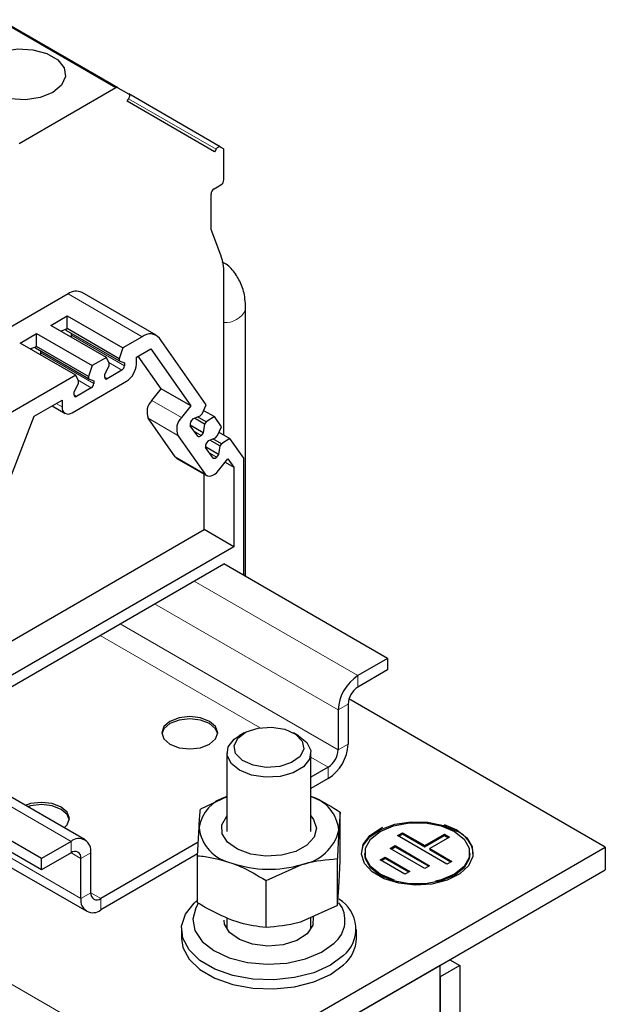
# Model space of a CAD drawing. Header units: millimetres. Extents: x 5 to 418, y 2 to 292.
# Tile 26 of 37: x 283 to 300, y 118 to 146. Entities that reach past the tile are written whole.
import ezdxf

# ---------------------------------------------------------------- set-up
doc = ezdxf.new("R2010")
doc.units = ezdxf.units.MM

msp = doc.modelspace()

# ---------------------------------------------------------------- linework, layer by layer
at = {"color": 7, "linetype": 'Continuous', "lineweight": 18}
for p, q in [((285.8341, 143.7902), (282.4683, 145.7332)), ((286.1996, 143.4807), (288.6998, 142.0374)), ((286.5892, 136.6816), (284.4679, 137.9062)), ((286.0814, 135.8496), (284.5682, 136.7231)), ((285.2046, 135.3434), (283.6914, 136.2169)), ((286.0107, 135.7271), (285.6324, 135.9455)), ((285.1339, 135.2209), (284.7556, 135.4393)), ((285.5157, 135.523), (285.5864, 135.4822)), ((284.2995, 134.6739), (284.1298, 134.7719)), ((284.6389, 135.0168), (284.7096, 134.976)), ((287.7095, 134.369), (286.861, 134.8588)), ((286.7575, 134.3529), (287.606, 133.8631)), ((288.2723, 133.8622), (288.0792, 133.9737)), ((288.7107, 133.2385), (288.5176, 133.35)), ((288.3838, 132.7564), (287.5353, 133.2462)), ((292.7565, 126.9985), (288.0754, 129.7008)), ((292.1908, 126.0187), (286.944, 129.0476)), ((292.1908, 124.8756), (285.9539, 128.4761)), ((289.9599, 125.5103), (285.3881, 128.1495)), ((292.7565, 126.9985), (292.7565, 126.6719)), ((292.4736, 126.182), (292.1908, 126.0187)), ((284.5541, 122.2633), (279.873, 124.9657)), ((292.1908, 124.8756), (292.4736, 125.0388)), ((291.908, 124.3857), (291.4109, 124.6726)), ((291.908, 124.059), (291.908, 124.3857)), ((284.8369, 120.6302), (279.1914, 123.8893)), ((287.9482, 115.2418), (275.1536, 122.628)), ((284.5541, 121.9367), (284.5541, 122.2633)), ((284.8369, 121.7734), (284.554, 121.9367)), ((285.1197, 121.9367), (284.8369, 121.7734)), ((284.8369, 120.6302), (285.1197, 120.7935)), ((285.4026, 120.6302), (285.1197, 120.7935)), ((285.4026, 120.6302), (285.4026, 120.3036))]:
    msp.add_line(p, q, dxfattribs=at)
at = {"color": 7, "linetype": 'Continuous', "lineweight": 25}
for p, q in [((285.8941, 143.7961), (282.5283, 145.7392)), ((285.8341, 143.7902), (283.0691, 142.194)), ((285.8941, 143.7961), (286.1998, 143.6196)), ((286.1598, 143.4118), (286.1998, 143.481)), ((288.8198, 142.1066), (286.2046, 143.6163)), ((288.6598, 141.9681), (286.1598, 143.4118)), ((288.8198, 142.1066), (288.8991, 142.0608)), ((288.6998, 142.0374), (288.6598, 141.9681)), ((288.924, 141.1646), (288.924, 142.0059)), ((288.6411, 140.9033), (288.8391, 141.0176)), ((288.5563, 139.7438), (288.5563, 140.7563)), ((288.8387, 139.0109), (288.5563, 139.7438)), ((288.924, 133.881), (288.924, 138.5016)), ((284.4679, 137.9062), (279.2078, 134.8697)), ((286.9892, 136.7212), (284.8678, 137.9458)), ((289.542, 137.4491), (289.5451, 137.4875)), ((289.5451, 129.8321), (289.5451, 137.4875)), ((283.9784, 137.0053), (284.4472, 137.2759)), ((285.5642, 136.0899), (283.9784, 137.0053)), ((284.439, 136.912), (284.4472, 137.2759)), ((284.4472, 137.2759), (286.033, 136.3605)), ((283.1016, 136.4991), (283.5704, 136.7698)), ((283.5622, 136.4059), (283.5704, 136.7698)), ((283.5704, 136.7698), (285.1561, 135.8543)), ((284.2651, 136.8398), (284.439, 136.912)), ((284.4126, 136.8619), (284.4126, 136.9011)), ((285.9258, 135.9884), (284.4126, 136.8619)), ((285.9258, 136.0537), (284.439, 136.912)), ((284.5682, 136.7231), (284.5682, 136.7721)), ((284.6874, 135.5837), (283.1016, 136.4991)), ((286.5892, 136.6816), (286.033, 136.3605)), ((288.4179, 134.733), (287.0791, 136.6378)), ((283.3883, 136.3336), (283.5622, 136.4059)), ((283.5358, 136.3558), (283.5358, 136.3949)), ((285.049, 135.4822), (283.5358, 136.3558)), ((285.049, 135.5475), (283.5622, 136.4059)), ((283.6914, 136.2169), (283.6914, 136.266)), ((286.033, 136.3605), (285.9258, 136.0537)), ((286.4208, 136.0945), (286.8341, 136.3331)), ((286.8341, 136.3331), (287.979, 134.7042)), ((285.5642, 136.0899), (285.1561, 135.8543)), ((285.643, 135.9231), (285.5642, 136.0899)), ((285.643, 135.8578), (285.643, 135.9231)), ((285.9258, 136.0537), (285.9258, 135.9884)), ((285.9258, 135.9884), (286.0814, 135.9312)), ((286.0814, 135.9312), (286.0814, 135.8496)), ((286.4208, 135.8985), (286.4208, 136.0945)), ((287.1305, 135.194), (286.4754, 136.126)), ((285.1561, 135.8543), (285.049, 135.5475)), ((285.5157, 135.6047), (285.643, 135.8578)), ((285.5157, 135.523), (285.5157, 135.6047)), ((286.0107, 135.7271), (285.5864, 135.4822)), ((284.6874, 135.5837), (281.3292, 133.6451)), ((284.5823, 134.5106), (286.138, 135.4086)), ((284.6389, 135.0985), (284.7662, 135.3516)), ((284.7662, 135.4169), (284.6874, 135.5837)), ((284.7662, 135.3516), (284.7662, 135.4169)), ((285.049, 135.5475), (285.049, 135.4822)), ((285.049, 135.4822), (285.2046, 135.425)), ((285.2046, 135.425), (285.2046, 135.3434)), ((284.6389, 135.0168), (284.6389, 135.0985)), ((285.1339, 135.2209), (284.7096, 134.976)), ((286.861, 134.8588), (287.1305, 135.194)), ((287.979, 134.7042), (287.1305, 135.194)), ((283.501, 134.4089), (284.2995, 134.8699)), ((284.2995, 134.8699), (284.2995, 134.6739)), ((284.0126, 134.7042), (284.3824, 134.4908)), ((287.979, 134.7042), (287.7095, 134.369)), ((288.2491, 134.4179), (288.2981, 134.4788)), ((288.2981, 134.4788), (288.4179, 134.733)), ((288.3444, 134.5772), (288.6523, 134.3995)), ((281.7864, 129.9896), (283.501, 134.4089)), ((287.5353, 133.2462), (286.7575, 134.3529)), ((287.9895, 134.2647), (288.0507, 134.3408)), ((288.0507, 134.3408), (288.2491, 134.4179)), ((288.366, 134.1862), (288.0791, 134.3519)), ((288.415, 134.2471), (288.1714, 134.3877)), ((288.415, 134.2471), (288.366, 134.1862)), ((288.6523, 134.3995), (288.415, 134.2471)), ((288.8563, 134.1092), (288.6523, 134.3995)), ((288.3336, 133.9384), (287.9559, 134.1564)), ((288.1757, 133.8364), (287.9636, 134.1382)), ((288.3336, 133.9384), (288.2723, 133.8622)), ((288.366, 134.1862), (288.3336, 133.9384)), ((288.7365, 133.8551), (288.8563, 134.1092)), ((288.7828, 133.9534), (289.0907, 133.7757)), ((287.606, 133.8631), (288.3838, 132.7564)), ((288.4279, 133.6409), (288.4891, 133.7171)), ((288.4891, 133.7171), (288.6875, 133.7941)), ((288.8044, 133.5624), (288.5175, 133.7281)), ((288.8534, 133.6234), (288.6099, 133.764)), ((288.6875, 133.7941), (288.7365, 133.8551)), ((289.0907, 133.7757), (288.8534, 133.6234)), ((288.9269, 133.8703), (288.924, 133.881)), ((289.4897, 133.208), (289.0907, 133.7757)), ((288.772, 133.3146), (288.3943, 133.5327)), ((288.6141, 133.2126), (288.402, 133.5144)), ((288.8044, 133.5624), (288.772, 133.3146)), ((288.8534, 133.6234), (288.8044, 133.5624)), ((287.5803, 133.2045), (288.4288, 132.7147)), ((288.772, 133.3146), (288.7107, 133.2385)), ((288.7702, 132.8599), (289.0396, 133.1951)), ((288.962, 133.0985), (289.2068, 132.9572)), ((289.0396, 133.1951), (289.2068, 132.9572)), ((289.4897, 129.8641), (289.4897, 133.208)), ((289.2068, 132.9572), (289.2068, 130.6806)), ((288.3583, 131.1704), (288.3583, 132.7554)), ((280.0227, 126.3584), (288.3583, 131.1704)), ((289.2068, 130.6806), (288.3583, 131.1704)), ((289.2068, 130.6806), (279.5329, 125.0959)), ((278.9679, 124.4432), (288.924, 130.1907)), ((293.605, 127.4884), (288.924, 130.1907)), ((293.605, 127.4884), (292.7565, 126.9985)), ((293.605, 127.4884), (293.605, 127.1617)), ((293.605, 127.1617), (292.7565, 126.6719)), ((299.8276, 122.0997), (292.4986, 126.3306)), ((292.4736, 126.182), (292.4736, 125.0388)), ((292.1908, 126.0187), (292.1908, 124.8756)), ((289.5037, 125.3596), (289.3622, 125.2779)), ((291.0596, 125.2779), (290.9181, 125.3596)), ((284.954, 122.303), (280.1073, 125.1009)), ((289.0109, 124.7881), (289.0109, 122.5479)), ((291.4109, 122.5479), (291.4109, 124.7881)), ((283.7055, 121.4469), (278.4323, 124.491)), ((283.7055, 121.7735), (279.0245, 124.4758)), ((291.908, 124.3857), (291.4109, 124.0987)), ((291.908, 124.059), (291.4109, 123.7721)), ((279.1057, 123.6682), (285.0026, 120.264)), ((289.0109, 123.5322), (288.2537, 123.1845)), ((292.2512, 123.1014), (292.2096, 122.5811)), ((292.2512, 121.7601), (292.2512, 123.1014)), ((288.1707, 121.8522), (288.2122, 122.6642)), ((293.8893, 122.4268), (294.031, 122.5083)), ((295.3011, 121.609), (293.8893, 122.4268)), ((293.9176, 122.4104), (294.031, 122.4756)), ((294.031, 122.5083), (294.6663, 122.1403)), ((294.031, 122.4756), (294.031, 122.5083)), ((294.031, 122.4756), (294.6663, 122.1076)), ((294.6663, 122.1403), (295.233, 122.4663)), ((294.6663, 122.1076), (295.233, 122.4336)), ((295.3741, 122.3845), (294.8075, 122.0585)), ((295.233, 122.4663), (295.3741, 122.3845)), ((295.233, 122.4336), (295.233, 122.4663)), ((295.233, 122.4336), (295.3459, 122.3682)), ((284.5541, 122.2633), (283.7055, 121.7735)), ((288.1905, 122.2396), (285.4026, 120.6302)), ((287.9482, 115.2418), (299.8276, 122.0997)), ((293.6761, 122.0596), (293.8178, 122.1411)), ((293.7044, 122.0432), (293.8178, 122.1085)), ((293.8178, 122.1411), (294.806, 121.5686)), ((293.8178, 122.1085), (293.8178, 122.1411)), ((293.8178, 122.1085), (294.7777, 121.5524)), ((294.6663, 122.1076), (294.6663, 122.1403)), ((299.8276, 122.0997), (299.8276, 121.4464)), ((284.5541, 121.9367), (283.7055, 121.4469)), ((285.1197, 120.7935), (285.1197, 121.9367)), ((288.1733, 121.903), (285.4026, 120.3036)), ((288.1707, 120.5108), (288.1707, 121.8522)), ((292.9535, 121.9364), (292.9535, 121.9037)), ((293.3923, 121.7334), (293.5339, 121.8149)), ((293.5339, 121.8149), (294.2398, 121.4059)), ((293.5339, 121.7822), (293.5339, 121.8149)), ((294.6643, 121.4871), (293.6761, 122.0596)), ((294.8075, 122.0585), (295.4428, 121.6905)), ((294.8075, 122.0258), (294.8075, 122.0585)), ((294.8075, 122.0258), (295.4145, 121.6742)), ((295.9535, 121.9037), (295.9535, 121.9364)), ((283.7055, 121.4469), (283.7055, 121.7735)), ((284.8369, 120.6302), (284.8369, 121.7734)), ((290.1278, 121.1445), (291.1479, 121.6027)), ((292.1681, 120.4278), (292.1681, 121.7691)), ((294.0981, 121.3244), (293.3923, 121.7334)), ((293.4206, 121.717), (293.5339, 121.7822)), ((293.5339, 121.7822), (294.2115, 121.3897)), ((294.806, 121.5686), (294.6643, 121.4871)), ((295.4428, 121.6905), (295.3011, 121.609)), ((287.9482, 114.5886), (299.8276, 121.4464)), ((294.2398, 121.4059), (294.0981, 121.3244)), ((290.1278, 119.8031), (290.1278, 121.1445)), ((292.1681, 120.4278), (292.2096, 120.9481)), ((292.1681, 120.4278), (291.1479, 119.9696)), ((289.0109, 120.0776), (289.0109, 119.7526)), ((291.4109, 119.7526), (291.4109, 120.0877)), ((287.7109, 119.7485), (287.7109, 119.4872)), ((292.7109, 119.4872), (292.7109, 119.7485)), ((295.1041, 118.7194), (287.9368, 114.5818)), ((295.1041, 118.7194), (295.1039, 118.7195)), ((295.1041, 108.9209), (295.1041, 118.7194)), ((295.6698, 118.7193), (295.1041, 118.3928)), ((295.3867, 118.8828), (295.6698, 118.7193)), ((295.6698, 118.7193), (295.6698, 109.5104)), ((295.1041, 118.3928), (295.1041, 107.6354))]:
    msp.add_line(p, q, dxfattribs=at)
at = {"color": 7, "linetype": 'Continuous', "lineweight": 25, "flags": 128}
for points in [[(284.0308, 143.6635), (283.6723, 143.5186), (283.2497, 143.4532), (282.8137, 143.4752), (282.4171, 143.582), (282.1077, 143.7606), (281.9228, 143.9896), (281.8846, 144.2412), (281.9979, 144.4852), (282.2489, 144.6922), (282.6073, 144.8371), (283.03, 144.9025), (283.466, 144.8804), (283.8625, 144.7737), (284.172, 144.5951), (284.3569, 144.3661), (284.395, 144.1144), (284.2818, 143.8704), (284.0308, 143.6635)], [(286.1998, 143.6196), (286.2103, 143.6109), (286.2182, 143.5984), (286.223, 143.5828), (286.2246, 143.5647), (286.223, 143.5446), (286.2182, 143.5234), (286.2103, 143.502), (286.1998, 143.481)], [(288.6998, 142.0374), (288.7126, 142.057), (288.7273, 142.0745), (288.7432, 142.0892), (288.7598, 142.1007), (288.7763, 142.1084), (288.7922, 142.112), (288.8069, 142.1114), (288.8198, 142.1066)], [(288.2723, 133.8622), (288.2597, 133.8483), (288.2462, 133.8369), (288.2323, 133.8284), (288.2187, 133.8231), (288.2057, 133.8212), (288.1939, 133.8229), (288.1838, 133.828), (288.1757, 133.8364)], [(287.5353, 133.2462), (287.5676, 133.2128), (287.5803, 133.2045)], [(288.7107, 133.2385), (288.6981, 133.2246), (288.6846, 133.2131), (288.6707, 133.2046), (288.6571, 133.1993), (288.6441, 133.1975), (288.6323, 133.1991), (288.6222, 133.2042), (288.6141, 133.2126)], [(288.3838, 132.7564), (288.4161, 132.723), (288.4566, 132.7026), (288.5037, 132.6959), (288.5556, 132.7033), (288.6103, 132.7245), (288.6657, 132.7586), (288.7197, 132.8043), (288.7702, 132.8599)], [(287.3825, 125.0388), (287.642, 124.9387), (287.9482, 124.9035), (288.2543, 124.9387), (288.5139, 125.0388), (288.6873, 125.1886), (288.7482, 125.3654), (288.6873, 125.5421), (288.5139, 125.6919), (288.2543, 125.792), (287.9482, 125.8272), (287.642, 125.792), (287.3825, 125.6919), (287.2091, 125.5421), (287.1482, 125.3654), (287.2091, 125.1886), (287.3825, 125.0388)], [(288.7462, 125.3327), (288.6873, 125.4768), (288.5139, 125.6266), (288.2543, 125.7267), (287.9482, 125.7619), (287.642, 125.7267), (287.3825, 125.6266), (287.2091, 125.4768), (287.1502, 125.3327)], [(290.2886, 125.527), (290.6643, 125.466), (290.9708, 125.3267), (291.1617, 125.1302), (291.2079, 124.9066), (291.1022, 124.6897), (290.8609, 124.5128), (290.5206, 124.4025), (290.1332, 124.3759), (289.7576, 124.4369), (289.451, 124.5762), (289.2601, 124.7727), (289.2139, 124.9963), (289.3196, 125.2132), (289.5609, 125.3902), (289.9012, 125.5004), (290.2886, 125.527)], [(291.0596, 125.2779), (291.2936, 125.0868), (291.4053, 124.855), (291.3729, 124.6152), (291.2003, 124.3962), (290.9085, 124.2245), (290.5324, 124.1207), (290.1176, 124.0975), (289.7141, 124.1576), (289.3704, 124.2937), (289.1282, 124.4895), (289.0165, 124.7213), (289.0489, 124.9611), (289.2215, 125.1801), (289.3622, 125.2779)], [(284.3567, 122.6478), (284.4446, 122.7394), (284.5055, 122.9161), (284.4446, 123.0929), (284.2712, 123.2427), (284.0117, 123.3428), (283.7055, 123.378), (283.3994, 123.3428), (283.2407, 123.292)], [(284.5035, 122.8835), (284.4446, 123.0275), (284.2712, 123.1774), (284.0117, 123.2775), (283.7055, 123.3126), (283.3994, 123.2775), (283.3098, 123.2522)], [(291.4109, 122.9904), (291.4872, 122.8915), (291.5692, 122.6377), (291.5041, 122.3823), (291.2988, 122.1529), (290.9756, 121.9744), (290.5695, 121.8662), (290.1246, 121.84), (289.6891, 121.8986), (289.3101, 122.0356), (289.0287, 122.2363), (288.8754, 122.4788), (288.8668, 122.7369), (289.0039, 122.9827), (289.0109, 122.9904)], [(292.8535, 121.9037), (292.9081, 122.1428), (293.0988, 122.3951), (293.4099, 122.6038), (293.8137, 122.7503), (294.2744, 122.8216), (294.751, 122.8113), (295.2012, 122.7203), (295.5849, 122.5569)], [(295.2212, 122.7468), (295.5849, 122.5895), (295.8681, 122.368), (296.0257, 122.1081), (296.0435, 121.833), (295.92, 121.567), (295.6663, 121.3339), (295.3048, 121.1543), (294.8677, 121.0442), (294.3937, 121.0134), (293.9251, 121.0646), (293.5034, 121.1932), (293.1662, 121.3879), (292.9433, 121.6313), (292.8547, 121.9018), (292.9081, 122.1754), (293.0988, 122.4278), (293.4099, 122.6365), (293.4679, 122.664)], [(293.8031, 121.1561), (293.7726, 121.1648), (293.3929, 121.3241), (293.117, 121.5433), (292.972, 121.8009), (292.972, 122.0718), (293.117, 122.3295), (293.3929, 122.5487), (293.7726, 122.7079), (294.2189, 122.7917), (294.6882, 122.7917), (295.1345, 122.7079), (295.5142, 122.5487), (295.5142, 122.5487)], [(295.5142, 122.5487), (295.7901, 122.3295), (295.9351, 122.0718), (295.9351, 121.8009), (295.7901, 121.5433), (295.5142, 121.3241), (295.1345, 121.1648), (294.9719, 121.1238)], [(295.9535, 121.9037), (295.9351, 121.7683), (295.7901, 121.5106), (295.5142, 121.2914), (295.1345, 121.1322), (294.6882, 121.0485), (294.2189, 121.0485), (293.7726, 121.1322), (293.3929, 121.2914), (293.117, 121.5106), (292.972, 121.7683), (292.9535, 121.9037)], [(292.3459, 118.9976), (291.9725, 118.7244), (291.4968, 118.5108), (290.9464, 118.3691), (290.3532, 118.3076), (289.7518, 118.3298), (289.177, 118.4344), (288.6623, 118.6155), (288.2376, 118.8623), (287.9276, 119.1607), (287.7503, 119.4932), (287.716, 119.8406), (287.8267, 120.1826), (288.0759, 120.4994), (288.1707, 120.5825)], [(288.1921, 120.4847), (288.1191, 120.3641), (288.0315, 120.0394), (288.0925, 119.7128), (288.2978, 119.4064), (288.6335, 119.1411), (289.0767, 118.935), (289.5972, 118.8022), (290.1595, 118.7516), (290.7253, 118.7868), (291.2561, 118.9053), (291.7156, 119.0991), (292.0726, 119.355)], [(291.4783, 120.1132), (291.4659, 119.8643), (291.304, 119.6253), (291.0103, 119.4326), (290.6202, 119.3096), (290.1807, 119.271), (289.7449, 119.3215), (289.3652, 119.4551), (289.0876, 119.6555), (288.9455, 119.8986), (288.9309, 120.0097)], [(287.7109, 119.4872), (287.7503, 119.2319), (287.9276, 118.8994), (288.2376, 118.601), (288.6623, 118.3542), (289.177, 118.1731), (289.7518, 118.0685), (290.3532, 118.0463), (290.9464, 118.1078), (291.4968, 118.2495), (291.9725, 118.4631), (292.3459, 118.7363)]]:
    msp.add_lwpolyline(points, dxfattribs=at)
at = {"color": 7, "linetype": 'Continuous', "lineweight": 25}
for centre, radius, start, end in [((285.8693, 143.7411), 0.0604, 65.68605, 125.61817), ((288.8639, 142.0118), 0.0604, 354.37962, 54.30196), ((288.7397, 141.173), 0.1844, 302.60548, 357.39452), ((288.7405, 140.748), 0.1844, 122.60548, 177.39452), ((287.5024, 138.5253), 1.4218, 359.04293, 19.96976), ((284.7024, 137.577), 0.4042, 65.84324, 125.46722), ((284.4344, 136.7262), 0.1339, 335.91157, 358.6823), ((286.8117, 136.4092), 0.3518, 40.5328, 129.24817), ((283.5575, 136.22), 0.1339, 335.91157, 358.6823), ((285.8067, 135.9265), 0.6147, 302.60548, 357.39452), ((285.9279, 135.8566), 0.1537, 302.60548, 357.39452), ((285.0511, 135.3504), 0.1537, 302.60548, 357.39452), ((285.5588, 135.516), 0.0437, 170.78596, 309.20329), ((284.682, 135.0098), 0.0437, 170.78596, 309.20329), ((287.1994, 134.526), 0.4746, 135.47613, 201.39456), ((284.4719, 134.6459), 0.1747, 170.78596, 309.20329), ((288.0479, 134.0362), 0.4746, 135.47613, 201.39456), ((288.0741, 134.1815), 0.1187, 135.47613, 201.39456), ((288.5125, 133.5577), 0.1187, 135.47613, 201.39456), ((293.419, 125.9628), 1.2294, 122.60548, 177.39452), ((293.0877, 126.1541), 0.6147, 122.60548, 177.39452), ((291.2455, 125.0947), 1.2294, 302.60548, 357.39452), ((291.5767, 124.9035), 0.6147, 302.60548, 357.39452), ((289.3235, 122.4607), 1.1297, 106.06097, 169.62139), ((291.094, 122.4711), 1.121, 5.63535, 73.58042), ((289.3779, 122.7946), 1.1729, 186.38416, 258.76033), ((290.9413, 122.8921), 1.3059, 279.10665, 346.22323), ((295.2722, 121.8378), 0.7842, 4.82564, 66.4945), ((284.7749, 121.9926), 0.3494, 350.78596, 129.20329), ((284.6645, 121.8014), 0.1747, 350.78596, 129.20329), ((290.2135, 124.7473), 3.2805, 251.06955, 286.5493), ((285.2922, 120.7656), 0.1747, 170.78596, 309.20329), ((285.1818, 120.5743), 0.3494, 170.78596, 309.20329), ((291.5601, 120.0023), 0.8257, 308.36507, 37.94613), ((291.6941, 119.757), 1.0008, 310.63789, 58.75644), ((291.6979, 119.5155), 1.0134, 309.74853, 358.40005)]:
    msp.add_arc(centre, radius, start, end, dxfattribs=at)
at = {"color": 7, "linetype": 'Continuous', "lineweight": 18}
msp.add_arc((288.9574, 137.7311), 0.649, 267.04804, 334.24578, dxfattribs=at)
at = {"color": 7, "linetype": 'Continuous', "lineweight": 25}
for points, knots in [([(289.5451, 137.4875), (289.5415, 137.5814), (289.5321, 137.8211), (289.4385, 138.1778), (289.2381, 138.5177), (289.0397, 138.7372), (288.8983, 138.8003), (288.872, 138.812)], [0, 0, 0, 0, 0.1746511, 0.44597559, 0.69936317, 0.94402539, 1, 1, 1, 1]), ([(291.4109, 123.5457), (291.4456, 123.5321), (291.7302, 123.4203), (292.0076, 123.2505), (292.2512, 123.1014)], [0, 0, 0, 0, 0.1218335, 1, 1, 1, 1]), ([(288.2122, 122.6642), (288.2132, 122.6799), (288.2272, 122.9027), (288.241, 123.0488), (288.2537, 123.1845)], [0, 0, 0, 0, 0.0702006, 1, 1, 1, 1]), ([(292.2096, 122.5811), (292.2086, 122.5652), (292.1946, 122.3382), (292.1809, 122.0433), (292.1681, 121.7691)], [0, 0, 0, 0, 0.07020058, 1, 1, 1, 1]), ([(288.1707, 121.8522), (288.243, 121.8455), (288.5617, 121.8161), (288.8931, 121.7192), (289.1492, 121.6442)], [0, 0, 0, 0, 0.2269026, 1, 1, 1, 1]), ([(289.1492, 121.6442), (289.2302, 121.6132), (289.5613, 121.4861), (289.884, 121.2915), (290.1278, 121.1445)], [0, 0, 0, 0, 0.24436583, 1, 1, 1, 1]), ([(291.1479, 121.6027), (291.1721, 121.6099), (291.5166, 121.7133), (291.8542, 121.7422), (292.1681, 121.7691)], [0, 0, 0, 0, 0.0702006, 1, 1, 1, 1]), ([(292.2096, 120.9481), (292.2106, 120.964), (292.2246, 121.191), (292.2384, 121.4859), (292.2512, 121.7601)], [0, 0, 0, 0, 0.0702006, 1, 1, 1, 1]), ([(289.1492, 120.0111), (288.8931, 120.1214), (288.5617, 120.2641), (288.243, 120.4652), (288.1707, 120.5108)], [0, 0, 0, 0, 0.7730974, 1, 1, 1, 1]), ([(290.1278, 119.8031), (289.884, 119.8324), (289.5613, 119.8712), (289.2302, 119.9836), (289.1492, 120.0111)], [0, 0, 0, 0, 0.7556342, 1, 1, 1, 1]), ([(291.1479, 119.9696), (291.1238, 119.9623), (290.7793, 119.8589), (290.4417, 119.83), (290.1278, 119.8031)], [0, 0, 0, 0, 0.0702006, 1, 1, 1, 1])]:
    msp.add_open_spline(points, degree=3, knots=knots, dxfattribs=at)

doc.saveas('drawing.dxf')
